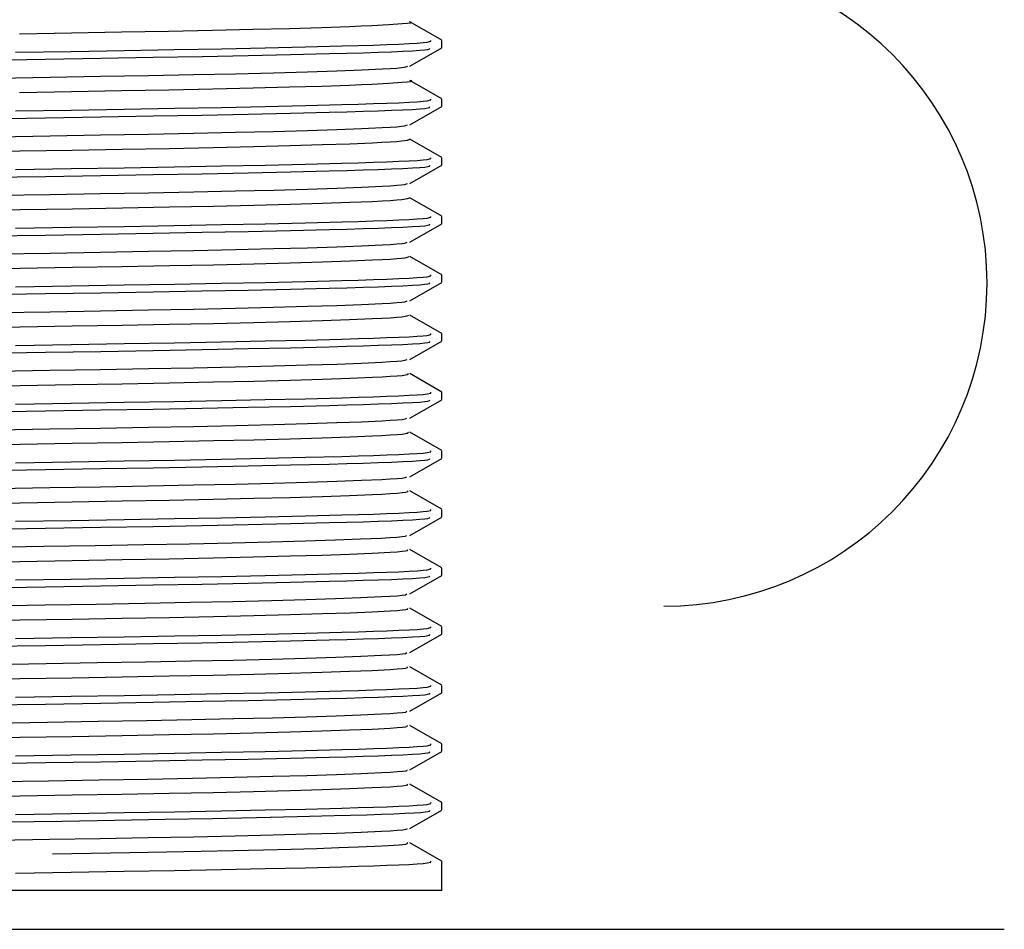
# Model space of a CAD drawing. Header units: millimetres. Extents: x 262469 to 275208, y -32539 to 9411.
# Tile 167 of 256: x 267758 to 267768, y -13872 to -13863. Entities that reach past the tile are written whole.
import ezdxf

# ---------------------------------------------------------------- set-up
doc = ezdxf.new("R2010")
doc.units = ezdxf.units.MM
doc.header["$LTSCALE"] = 100
doc.layers.add('$ IE_TELETECHNIKA', color=5, linetype='Continuous', lineweight=30)

msp = doc.modelspace()

# ---------------------------------------------------------------- linework, layer by layer
at = {"layer": '$ IE_TELETECHNIKA', "color": 7, "linetype": 'Continuous'}
for p, q in [((267762.4528, -13863.5414), (267762.1459, -13863.3641)), ((267762.1457, -13863.7937), (267762.4527, -13863.6164)), ((267762.4546, -13863.6145), (267762.4546, -13863.5436)), ((267762.4528, -13864.1083), (267762.1457, -13863.931)), ((267762.1457, -13864.3606), (267762.4527, -13864.1833)), ((267762.4546, -13864.1814), (267762.4546, -13864.1105)), ((267762.4528, -13864.6753), (267762.1458, -13864.498)), ((267762.1457, -13864.9276), (267762.4527, -13864.7503)), ((267762.4546, -13864.7484), (267762.4546, -13864.6775)), ((267762.4528, -13865.2423), (267762.1458, -13865.065)), ((267762.4546, -13865.3154), (267762.4546, -13865.2445)), ((267762.1457, -13865.4946), (267762.4527, -13865.3173)), ((267762.4528, -13865.8092), (267762.1458, -13865.632)), ((267762.4546, -13865.8823), (267762.4546, -13865.8114)), ((267762.1457, -13866.0615), (267762.4527, -13865.8842)), ((267762.4528, -13866.3762), (267762.1459, -13866.199)), ((267762.4546, -13866.4493), (267762.4546, -13866.3784)), ((267762.1457, -13866.6285), (267762.4527, -13866.4512)), ((267762.4528, -13866.9432), (267762.1458, -13866.7658)), ((267762.4546, -13867.0162), (267762.4546, -13866.9454)), ((267762.1457, -13867.1955), (267762.4527, -13867.0182)), ((267762.4528, -13867.5101), (267762.1458, -13867.3328)), ((267762.4546, -13867.5832), (267762.4546, -13867.5123)), ((267762.1457, -13867.7624), (267762.4527, -13867.5851)), ((267762.4528, -13868.0771), (267762.1458, -13867.8998)), ((267762.4546, -13868.1502), (267762.4546, -13868.0793)), ((267762.1457, -13868.3294), (267762.4527, -13868.1521)), ((267762.4528, -13868.6441), (267762.1459, -13868.4668)), ((267762.4546, -13868.7171), (267762.4546, -13868.6463)), ((267762.1457, -13868.8963), (267762.4527, -13868.7191)), ((267762.4528, -13869.211), (267762.1457, -13869.0337)), ((267762.4546, -13869.2841), (267762.4546, -13869.2132)), ((267762.1457, -13869.4633), (267762.4527, -13869.286)), ((267762.4528, -13869.778), (267762.1458, -13869.6007)), ((267762.4546, -13869.8511), (267762.4546, -13869.7802)), ((267762.1457, -13870.0303), (267762.4527, -13869.853)), ((267762.4528, -13870.3449), (267762.1458, -13870.1677)), ((267762.4546, -13870.418), (267762.4546, -13870.3472)), ((267762.1457, -13870.5972), (267762.4527, -13870.42)), ((267762.4528, -13870.9119), (267762.1458, -13870.7346)), ((267762.4546, -13870.985), (267762.4546, -13870.9141)), ((267762.1457, -13871.1642), (267762.4527, -13870.9869)), ((267762.4528, -13871.4789), (267762.1459, -13871.3016)), ((267762.4546, -13871.7644), (267762.4546, -13871.4811)), ((267762.4546, -13871.7644), (267750.8296, -13871.7644)), ((267752.8921, -13872.1394), (267767.8921, -13872.1394))]:
    msp.add_line(p, q, dxfattribs=at)
for points in [[(267758.3703, -13863.4783), (267758.874, -13863.4697), (267759.3563, -13863.4614), (267759.8125, -13863.4531), (267760.2381, -13863.4446), (267760.6288, -13863.4357), (267760.9817, -13863.4266), (267761.2939, -13863.4174), (267761.5605, -13863.4081), (267761.6748, -13863.4035), (267761.7759, -13863.3989), (267761.9424, -13863.3898), (267762.0704, -13863.381), (267762.1195, -13863.3768), (267762.1517, -13863.3726), (267762.1607, -13863.3684), (267762.1406, -13863.3642)], [(267758.0693, -13863.7331), (267758.6238, -13863.7241), (267759.1572, -13863.7153), (267759.6632, -13863.7066), (267760.1384, -13863.6979), (267760.5813, -13863.6892), (267760.9904, -13863.6803), (267761.3639, -13863.6711), (267761.5351, -13863.6664), (267761.6939, -13863.6617), (267761.8384, -13863.657), (267761.9671, -13863.6522), (267762.0783, -13863.6475), (267762.1703, -13863.6429), (267762.2413, -13863.6383), (267762.2902, -13863.6339), (267762.3195, -13863.6295), (267762.3341, -13863.6252), (267762.3388, -13863.6167)], [(267758.3328, -13863.658), (267758.8696, -13863.6492), (267759.3833, -13863.6406), (267759.8688, -13863.632), (267760.3238, -13863.6235), (267760.7466, -13863.6149), (267761.1354, -13863.606), (267761.4871, -13863.5969), (267761.6462, -13863.5922), (267761.7922, -13863.5876), (267761.9237, -13863.5829), (267762.0391, -13863.5783), (267762.137, -13863.5737), (267762.216, -13863.5691), (267762.2746, -13863.5647), (267762.3134, -13863.5604), (267762.3467, -13863.5519), (267762.348, -13863.5436)], [(267758.1602, -13863.9072), (267758.6675, -13863.8985), (267759.1557, -13863.8901), (267759.6199, -13863.8819), (267760.0559, -13863.8736), (267760.4599, -13863.8649), (267760.8277, -13863.856), (267761.1551, -13863.8468), (267761.4391, -13863.8377), (267761.68, -13863.8285), (267761.8767, -13863.8194), (267761.9552, -13863.8149), (267762.0181, -13863.8105), (267762.0636, -13863.8062), (267762.0932, -13863.802), (267762.1251, -13863.7937)], [(267758.3716, -13864.0453), (267758.8754, -13864.0367), (267759.3577, -13864.0283), (267759.814, -13864.02), (267760.2396, -13864.0115), (267760.6303, -13864.0027), (267760.983, -13863.9935), (267761.2951, -13863.9843), (267761.5617, -13863.975), (267761.6761, -13863.9704), (267761.777, -13863.9658), (267761.9428, -13863.9567), (267762.07, -13863.9479), (267762.1194, -13863.9437), (267762.1526, -13863.9396), (267762.1628, -13863.9354), (267762.1436, -13863.9312)], [(267758.0693, -13864.3), (267758.6238, -13864.2911), (267759.1572, -13864.2823), (267759.6632, -13864.2736), (267760.1385, -13864.2649), (267760.5813, -13864.2562), (267760.9904, -13864.2473), (267761.3639, -13864.2381), (267761.5351, -13864.2334), (267761.6939, -13864.2287), (267761.8384, -13864.2239), (267761.9671, -13864.2192), (267762.0783, -13864.2145), (267762.1703, -13864.2098), (267762.2413, -13864.2053), (267762.2902, -13864.2008), (267762.3195, -13864.1965), (267762.3341, -13864.1922), (267762.3388, -13864.1837)], [(267758.3328, -13864.2249), (267758.8696, -13864.2162), (267759.3833, -13864.2075), (267759.8688, -13864.199), (267760.3238, -13864.1905), (267760.7466, -13864.1818), (267761.1354, -13864.173), (267761.4871, -13864.1639), (267761.6462, -13864.1592), (267761.7922, -13864.1545), (267761.9237, -13864.1499), (267762.0391, -13864.1452), (267762.137, -13864.1406), (267762.216, -13864.1361), (267762.2746, -13864.1317), (267762.3134, -13864.1273), (267762.3467, -13864.1189), (267762.348, -13864.1105)], [(267758.1599, -13864.4741), (267758.6672, -13864.4655), (267759.1553, -13864.4571), (267759.6196, -13864.4489), (267760.0556, -13864.4405), (267760.4596, -13864.4319), (267760.8275, -13864.423), (267761.1549, -13864.4138), (267761.4388, -13864.4046), (267761.6796, -13864.3954), (267761.8766, -13864.3863), (267761.9554, -13864.3818), (267762.0187, -13864.3774), (267762.0646, -13864.3731), (267762.0937, -13864.3689), (267762.1232, -13864.3607)], [(267757.8559, -13864.6211), (267758.3766, -13864.6122), (267758.8806, -13864.6036), (267759.363, -13864.5952), (267759.8191, -13864.5869), (267760.2447, -13864.5784), (267760.6357, -13864.5695), (267760.9881, -13864.5604), (267761.2979, -13864.5511), (267761.5632, -13864.5418), (267761.7833, -13864.5326), (267761.8755, -13864.528), (267761.9543, -13864.5235), (267762.0185, -13864.5191), (267762.0669, -13864.5147), (267762.1218, -13864.5063), (267762.1457, -13864.498)], [(267758.0693, -13864.867), (267758.6238, -13864.858), (267759.1572, -13864.8492), (267759.6632, -13864.8405), (267760.1384, -13864.8319), (267760.5813, -13864.8231), (267760.9904, -13864.8142), (267761.3639, -13864.8051), (267761.5351, -13864.8004), (267761.6939, -13864.7956), (267761.8384, -13864.7909), (267761.9671, -13864.7862), (267762.0783, -13864.7815), (267762.1703, -13864.7768), (267762.2413, -13864.7723), (267762.2902, -13864.7678), (267762.3195, -13864.7634), (267762.3341, -13864.7591), (267762.3388, -13864.7507)], [(267758.3328, -13864.7919), (267758.8696, -13864.7831), (267759.3833, -13864.7745), (267759.8688, -13864.766), (267760.3238, -13864.7574), (267760.7466, -13864.7488), (267761.1354, -13864.7399), (267761.4871, -13864.7308), (267761.6462, -13864.7262), (267761.7922, -13864.7215), (267761.9237, -13864.7168), (267762.0391, -13864.7122), (267762.137, -13864.7076), (267762.216, -13864.7031), (267762.2746, -13864.6986), (267762.3134, -13864.6943), (267762.3467, -13864.6858), (267762.348, -13864.6775)], [(267758.1596, -13865.0411), (267758.6669, -13865.0325), (267759.155, -13865.0241), (267759.6193, -13865.0158), (267760.0553, -13865.0075), (267760.4593, -13864.9989), (267760.8273, -13864.9899), (267761.1548, -13864.9808), (267761.4386, -13864.9716), (267761.6792, -13864.9624), (267761.8764, -13864.9533), (267761.9556, -13864.9488), (267762.0193, -13864.9444), (267762.0656, -13864.9401), (267762.0944, -13864.9359), (267762.1215, -13864.9277)], [(267757.8591, -13865.188), (267758.3797, -13865.1791), (267758.8835, -13865.1705), (267759.3658, -13865.1622), (267759.8217, -13865.1538), (267760.2471, -13865.1453), (267760.6379, -13865.1364), (267760.9901, -13865.1273), (267761.2996, -13865.118), (267761.5645, -13865.1088), (267761.7843, -13865.0995), (267761.8765, -13865.095), (267761.9553, -13865.0904), (267762.0196, -13865.086), (267762.068, -13865.0816), (267762.1214, -13865.0732), (267762.1424, -13865.0649)], [(267758.3328, -13865.3588), (267758.8696, -13865.3501), (267759.3833, -13865.3415), (267759.8688, -13865.3329), (267760.3238, -13865.3244), (267760.7466, -13865.3158), (267761.1354, -13865.3069), (267761.4871, -13865.2978), (267761.6462, -13865.2931), (267761.7922, -13865.2885), (267761.9237, -13865.2838), (267762.0391, -13865.2792), (267762.137, -13865.2746), (267762.216, -13865.27), (267762.2746, -13865.2656), (267762.3134, -13865.2613), (267762.3467, -13865.2528), (267762.348, -13865.2445)], [(267758.0693, -13865.434), (267758.6238, -13865.425), (267759.1572, -13865.4162), (267759.6632, -13865.4075), (267760.1384, -13865.3988), (267760.5813, -13865.3901), (267760.9904, -13865.3812), (267761.3639, -13865.372), (267761.5351, -13865.3673), (267761.6939, -13865.3626), (267761.8384, -13865.3578), (267761.9671, -13865.3531), (267762.0783, -13865.3484), (267762.1703, -13865.3438), (267762.2413, -13865.3392), (267762.2902, -13865.3347), (267762.3195, -13865.3304), (267762.3341, -13865.3261), (267762.3388, -13865.3176)], [(267758.1593, -13865.608), (267758.6666, -13865.5994), (267759.1547, -13865.5911), (267759.619, -13865.5828), (267760.055, -13865.5745), (267760.459, -13865.5658), (267760.827, -13865.5569), (267761.1546, -13865.5478), (267761.4383, -13865.5386), (267761.6787, -13865.5294), (267761.8761, -13865.5203), (267761.9557, -13865.5158), (267762.0199, -13865.5114), (267762.0667, -13865.507), (267762.0953, -13865.5028), (267762.12, -13865.4946)], [(267757.8577, -13865.7549), (267758.3784, -13865.746), (267758.8823, -13865.7375), (267759.3646, -13865.7291), (267759.8206, -13865.7208), (267760.246, -13865.7123), (267760.637, -13865.7034), (267760.9893, -13865.6943), (267761.299, -13865.685), (267761.5638, -13865.6757), (267761.7837, -13865.6665), (267761.876, -13865.6619), (267761.9552, -13865.6574), (267762.0198, -13865.653), (267762.0685, -13865.6486), (267762.101, -13865.6443), (267762.1208, -13865.6401), (267762.1391, -13865.6319)], [(267758.3328, -13865.9258), (267758.8696, -13865.9171), (267759.3833, -13865.9084), (267759.8688, -13865.8999), (267760.3238, -13865.8914), (267760.7466, -13865.8827), (267761.1354, -13865.8739), (267761.4871, -13865.8647), (267761.6462, -13865.8601), (267761.7922, -13865.8554), (267761.9237, -13865.8508), (267762.0391, -13865.8461), (267762.137, -13865.8415), (267762.216, -13865.837), (267762.2746, -13865.8326), (267762.3134, -13865.8282), (267762.3467, -13865.8197), (267762.348, -13865.8114)], [(267758.0692, -13866.0009), (267758.6238, -13865.992), (267759.1572, -13865.9831), (267759.6632, -13865.9744), (267760.1384, -13865.9658), (267760.5813, -13865.9571), (267760.9904, -13865.9482), (267761.3639, -13865.939), (267761.5351, -13865.9343), (267761.6939, -13865.9296), (267761.8384, -13865.9248), (267761.9671, -13865.9201), (267762.0783, -13865.9154), (267762.1703, -13865.9107), (267762.2413, -13865.9062), (267762.2902, -13865.9017), (267762.3195, -13865.8974), (267762.3341, -13865.8931), (267762.3388, -13865.8846)], [(267758.159, -13866.175), (267758.6663, -13866.1664), (267759.1544, -13866.1581), (267759.6187, -13866.1498), (267760.0547, -13866.1414), (267760.4587, -13866.1328), (267760.8268, -13866.1239), (267761.1545, -13866.1147), (267761.4381, -13866.1055), (267761.6783, -13866.0964), (267761.8758, -13866.0872), (267761.9558, -13866.0827), (267762.0205, -13866.0783), (267762.0677, -13866.074), (267762.0963, -13866.0698), (267762.1187, -13866.0616)], [(267757.8563, -13866.3219), (267758.377, -13866.313), (267758.8809, -13866.3045), (267759.3633, -13866.2962), (267759.8193, -13866.2878), (267760.2449, -13866.2792), (267760.6359, -13866.2704), (267760.9884, -13866.2613), (267761.2982, -13866.252), (267761.563, -13866.2427), (267761.7829, -13866.2335), (267761.8755, -13866.2289), (267761.9549, -13866.2244), (267762.0199, -13866.2199), (267762.0689, -13866.2156), (267762.1013, -13866.2113), (267762.1203, -13866.2071), (267762.1359, -13866.1989)], [(267758.3328, -13866.4928), (267758.8696, -13866.484), (267759.3833, -13866.4754), (267759.8688, -13866.4669), (267760.3238, -13866.4583), (267760.7466, -13866.4497), (267761.1354, -13866.4408), (267761.4871, -13866.4317), (267761.6462, -13866.4271), (267761.7922, -13866.4224), (267761.9237, -13866.4177), (267762.0391, -13866.4131), (267762.137, -13866.4085), (267762.216, -13866.404), (267762.2746, -13866.3995), (267762.3134, -13866.3952), (267762.3467, -13866.3867), (267762.348, -13866.3784)], [(267758.0693, -13866.5679), (267758.6238, -13866.5589), (267759.1572, -13866.5501), (267759.6632, -13866.5414), (267760.1384, -13866.5327), (267760.5813, -13866.524), (267760.9904, -13866.5151), (267761.3639, -13866.5059), (267761.5351, -13866.5013), (267761.6939, -13866.4965), (267761.8384, -13866.4918), (267761.9671, -13866.487), (267762.0783, -13866.4823), (267762.1703, -13866.4777), (267762.2413, -13866.4731), (267762.2902, -13866.4687), (267762.3195, -13866.4643), (267762.3341, -13866.46), (267762.3388, -13866.4516)], [(267758.1587, -13866.742), (267758.666, -13866.7334), (267759.1542, -13866.725), (267759.6184, -13866.7168), (267760.0544, -13866.7084), (267760.4584, -13866.6998), (267760.8266, -13866.6908), (267761.1543, -13866.6817), (267761.438, -13866.6725), (267761.6779, -13866.6633), (267761.8754, -13866.6542), (267761.9558, -13866.6497), (267762.021, -13866.6453), (267762.0688, -13866.641), (267762.0975, -13866.6368), (267762.1176, -13866.6286)], [(267757.8574, -13866.8889), (267758.3782, -13866.88), (267758.8822, -13866.8714), (267759.3647, -13866.8631), (267759.8207, -13866.8547), (267760.2463, -13866.8462), (267760.6373, -13866.8373), (267760.9897, -13866.8282), (267761.2995, -13866.8189), (267761.5641, -13866.8097), (267761.7836, -13866.8004), (267761.8762, -13866.7959), (267761.9558, -13866.7913), (267762.0209, -13866.7869), (267762.0701, -13866.7825), (267762.1023, -13866.7782), (267762.1204, -13866.774), (267762.1332, -13866.7658)], [(267758.3328, -13867.0597), (267758.8696, -13867.051), (267759.3833, -13867.0424), (267759.8688, -13867.0338), (267760.3238, -13867.0253), (267760.7466, -13867.0167), (267761.1354, -13867.0078), (267761.4871, -13866.9987), (267761.6462, -13866.994), (267761.7922, -13866.9894), (267761.9237, -13866.9847), (267762.0391, -13866.98), (267762.137, -13866.9754), (267762.216, -13866.9709), (267762.2746, -13866.9665), (267762.3134, -13866.9621), (267762.3467, -13866.9537), (267762.348, -13866.9454)], [(267758.0692, -13867.1349), (267758.6238, -13867.1259), (267759.1571, -13867.1171), (267759.6632, -13867.1084), (267760.1384, -13867.0997), (267760.5813, -13867.091), (267760.9904, -13867.0821), (267761.3639, -13867.0729), (267761.5351, -13867.0682), (267761.6939, -13867.0635), (267761.8384, -13867.0587), (267761.9671, -13867.054), (267762.0783, -13867.0493), (267762.1703, -13867.0447), (267762.2413, -13867.0401), (267762.2902, -13867.0356), (267762.3195, -13867.0313), (267762.3341, -13867.027), (267762.3388, -13867.0185)], [(267758.1584, -13867.3089), (267758.6657, -13867.3003), (267759.1539, -13867.292), (267759.6181, -13867.2838), (267760.0541, -13867.2754), (267760.4582, -13867.2667), (267760.8263, -13867.2578), (267761.1542, -13867.2487), (267761.4378, -13867.2395), (267761.6775, -13867.2303), (267761.875, -13867.2212), (267761.9558, -13867.2167), (267762.0215, -13867.2123), (267762.0698, -13867.2079), (267762.0987, -13867.2037), (267762.1168, -13867.1955)], [(267757.8558, -13867.4559), (267758.3767, -13867.4469), (267758.8808, -13867.4384), (267759.3633, -13867.4301), (267759.8195, -13867.4217), (267760.2451, -13867.4132), (267760.6362, -13867.4043), (267760.9888, -13867.3952), (267761.2987, -13867.3859), (267761.5633, -13867.3767), (267761.7829, -13867.3674), (267761.8756, -13867.3629), (267761.9555, -13867.3583), (267762.021, -13867.3539), (267762.0705, -13867.3495), (267762.1029, -13867.3452), (267762.1204, -13867.341), (267762.1305, -13867.3328)], [(267758.3328, -13867.6267), (267758.8696, -13867.618), (267759.3833, -13867.6093), (267759.8688, -13867.6008), (267760.3238, -13867.5923), (267760.7466, -13867.5836), (267761.1354, -13867.5748), (267761.4871, -13867.5656), (267761.6462, -13867.561), (267761.7922, -13867.5563), (267761.9237, -13867.5517), (267762.0391, -13867.547), (267762.137, -13867.5424), (267762.216, -13867.5379), (267762.2746, -13867.5335), (267762.3134, -13867.5291), (267762.3467, -13867.5206), (267762.348, -13867.5123)], [(267758.0693, -13867.7018), (267758.6238, -13867.6929), (267759.1572, -13867.684), (267759.6632, -13867.6753), (267760.1384, -13867.6667), (267760.5813, -13867.658), (267760.9904, -13867.6491), (267761.3639, -13867.6399), (267761.5351, -13867.6352), (267761.6939, -13867.6304), (267761.8384, -13867.6257), (267761.9671, -13867.621), (267762.0783, -13867.6163), (267762.1703, -13867.6116), (267762.2413, -13867.6071), (267762.2902, -13867.6026), (267762.3195, -13867.5982), (267762.3341, -13867.594), (267762.3388, -13867.5855)], [(267758.1582, -13867.8759), (267758.6655, -13867.8673), (267759.1536, -13867.859), (267759.6179, -13867.8507), (267760.0539, -13867.8424), (267760.4579, -13867.8337), (267760.8261, -13867.8248), (267761.154, -13867.8157), (267761.4376, -13867.8065), (267761.6771, -13867.7973), (267761.8745, -13867.7882), (267761.9557, -13867.7837), (267762.0219, -13867.7793), (267762.0709, -13867.7749), (267762.1001, -13867.7707), (267762.1162, -13867.7625)], [(267757.8566, -13868.0228), (267758.3773, -13868.0139), (267758.8813, -13868.0054), (267759.3636, -13867.9971), (267759.8197, -13867.9887), (267760.2452, -13867.9801), (267760.6362, -13867.9713), (267760.9887, -13867.9622), (267761.2986, -13867.9529), (267761.563, -13867.9436), (267761.7824, -13867.9344), (267761.8752, -13867.9298), (267761.9554, -13867.9253), (267762.0212, -13867.9208), (267762.0711, -13867.9165), (267762.1036, -13867.9122), (267762.1205, -13867.908), (267762.1281, -13867.8998)], [(267758.3328, -13868.1937), (267758.8696, -13868.1849), (267759.3833, -13868.1763), (267759.8688, -13868.1677), (267760.3238, -13868.1592), (267760.7466, -13868.1506), (267761.1354, -13868.1417), (267761.4871, -13868.1326), (267761.6462, -13868.128), (267761.7922, -13868.1233), (267761.9237, -13868.1186), (267762.0391, -13868.114), (267762.137, -13868.1094), (267762.216, -13868.1049), (267762.2746, -13868.1004), (267762.3134, -13868.0961), (267762.3467, -13868.0876), (267762.348, -13868.0793)], [(267758.0693, -13868.2688), (267758.6238, -13868.2598), (267759.1572, -13868.251), (267759.6632, -13868.2423), (267760.1385, -13868.2336), (267760.5813, -13868.2249), (267760.9904, -13868.216), (267761.3639, -13868.2068), (267761.5351, -13868.2021), (267761.6939, -13868.1974), (267761.8384, -13868.1927), (267761.9671, -13868.1879), (267762.0783, -13868.1832), (267762.1703, -13868.1786), (267762.2413, -13868.174), (267762.2902, -13868.1696), (267762.3195, -13868.1652), (267762.3341, -13868.1609), (267762.3388, -13868.1525)], [(267758.0915, -13868.444), (267758.6059, -13868.4352), (267759.1013, -13868.4268), (267759.5729, -13868.4185), (267760.016, -13868.4101), (267760.4269, -13868.4014), (267760.8016, -13868.3924), (267761.1356, -13868.3832), (267761.4246, -13868.3739), (267761.668, -13868.3646), (267761.8688, -13868.3554), (267761.9518, -13868.3509), (267762.02, -13868.3464), (267762.0707, -13868.342), (267762.1012, -13868.3377), (267762.1158, -13868.3295)], [(267757.855, -13868.5898), (267758.3757, -13868.5809), (267758.8797, -13868.5723), (267759.3622, -13868.5641), (267759.8183, -13868.5557), (267760.2439, -13868.5471), (267760.635, -13868.5383), (267760.9877, -13868.5291), (267761.2978, -13868.5199), (267761.5622, -13868.5106), (267761.7816, -13868.5014), (267761.9549, -13868.4923), (267762.0212, -13868.4878), (267762.0716, -13868.4834), (267762.1044, -13868.4792), (267762.1208, -13868.475), (267762.1258, -13868.4668)], [(267758.3328, -13868.7606), (267758.8696, -13868.7519), (267759.3833, -13868.7433), (267759.8688, -13868.7347), (267760.3238, -13868.7262), (267760.7466, -13868.7176), (267761.1354, -13868.7087), (267761.4871, -13868.6996), (267761.6462, -13868.6949), (267761.7922, -13868.6902), (267761.9237, -13868.6856), (267762.0391, -13868.6809), (267762.137, -13868.6763), (267762.216, -13868.6718), (267762.2746, -13868.6674), (267762.3134, -13868.663), (267762.3467, -13868.6546), (267762.348, -13868.6463)], [(267758.0693, -13868.8357), (267758.6238, -13868.8268), (267759.1572, -13868.818), (267759.6632, -13868.8093), (267760.1384, -13868.8006), (267760.5813, -13868.7919), (267760.9904, -13868.783), (267761.3639, -13868.7738), (267761.5351, -13868.7691), (267761.6939, -13868.7644), (267761.8384, -13868.7596), (267761.9671, -13868.7549), (267762.0783, -13868.7502), (267762.1703, -13868.7456), (267762.2413, -13868.741), (267762.2902, -13868.7365), (267762.3195, -13868.7322), (267762.3341, -13868.7279), (267762.3388, -13868.7194)], [(267758.1046, -13869.0107), (267758.6176, -13869.002), (267759.1115, -13868.9936), (267759.5816, -13868.9854), (267760.0233, -13868.9769), (267760.4328, -13868.9682), (267760.8062, -13868.9592), (267761.1392, -13868.95), (267761.4271, -13868.9408), (267761.6694, -13868.9315), (267761.8693, -13868.9223), (267761.9523, -13868.9178), (267762.0208, -13868.9133), (267762.0719, -13868.909), (267762.1029, -13868.9047), (267762.1156, -13868.8964)], [(267757.8561, -13869.1568), (267758.3769, -13869.1478), (267758.881, -13869.1393), (267759.3635, -13869.131), (267759.8196, -13869.1227), (267760.2452, -13869.1141), (267760.6363, -13869.1052), (267760.989, -13869.0961), (267761.299, -13869.0868), (267761.5632, -13869.0775), (267761.7822, -13869.0683), (267761.9556, -13869.0592), (267762.0221, -13869.0547), (267762.0727, -13869.0504), (267762.1056, -13869.0461), (267762.1215, -13869.0419), (267762.1239, -13869.0337)], [(267758.3328, -13869.3276), (267758.8696, -13869.3188), (267759.3833, -13869.3102), (267759.8688, -13869.3017), (267760.3238, -13869.2932), (267760.7466, -13869.2845), (267761.1354, -13869.2757), (267761.4871, -13869.2665), (267761.6462, -13869.2619), (267761.7922, -13869.2572), (267761.9237, -13869.2526), (267762.0391, -13869.2479), (267762.137, -13869.2433), (267762.216, -13869.2388), (267762.2746, -13869.2343), (267762.3134, -13869.23), (267762.3467, -13869.2215), (267762.348, -13869.2132)], [(267758.0693, -13869.4027), (267758.6238, -13869.3938), (267759.1572, -13869.3849), (267759.6632, -13869.3762), (267760.1384, -13869.3676), (267760.5813, -13869.3589), (267760.9904, -13869.35), (267761.3639, -13869.3408), (267761.5351, -13869.3361), (267761.6939, -13869.3313), (267761.8384, -13869.3266), (267761.9671, -13869.3219), (267762.0783, -13869.3172), (267762.1703, -13869.3125), (267762.2413, -13869.308), (267762.2902, -13869.3035), (267762.3195, -13869.2991), (267762.3341, -13869.2948), (267762.3388, -13869.2864)], [(267758.1177, -13869.5775), (267758.6292, -13869.5687), (267759.1217, -13869.5604), (267759.5903, -13869.5522), (267760.0306, -13869.5437), (267760.4387, -13869.535), (267760.8108, -13869.5261), (267761.1427, -13869.5169), (267761.4296, -13869.5076), (267761.6708, -13869.4984), (267761.8697, -13869.4893), (267761.9527, -13869.4847), (267762.0215, -13869.4803), (267762.0731, -13869.4759), (267762.1045, -13869.4716), (267762.1156, -13869.4634)], [(267757.8546, -13869.7237), (267758.3755, -13869.7148), (267758.8797, -13869.7063), (267759.3622, -13869.698), (267759.8185, -13869.6896), (267760.2441, -13869.6811), (267760.6354, -13869.6722), (267760.9882, -13869.6631), (267761.2984, -13869.6538), (267761.5626, -13869.6445), (267761.7815, -13869.6353), (267761.9551, -13869.6262), (267762.0221, -13869.6217), (267762.0732, -13869.6173), (267762.1066, -13869.6131), (267762.1221, -13869.6089), (267762.1221, -13869.6007)], [(267758.3328, -13869.8946), (267758.8696, -13869.8858), (267759.3833, -13869.8772), (267759.8688, -13869.8686), (267760.3238, -13869.8601), (267760.7466, -13869.8515), (267761.1354, -13869.8426), (267761.4871, -13869.8335), (267761.6462, -13869.8288), (267761.7922, -13869.8242), (267761.9237, -13869.8195), (267762.0391, -13869.8149), (267762.137, -13869.8103), (267762.216, -13869.8058), (267762.2746, -13869.8013), (267762.3134, -13869.797), (267762.3467, -13869.7885), (267762.348, -13869.7802)], [(267758.0692, -13869.9697), (267758.6238, -13869.9607), (267759.1572, -13869.9519), (267759.6632, -13869.9432), (267760.1384, -13869.9345), (267760.5813, -13869.9258), (267760.9904, -13869.9169), (267761.3639, -13869.9077), (267761.5351, -13869.903), (267761.6939, -13869.8983), (267761.8384, -13869.8936), (267761.9671, -13869.8888), (267762.0783, -13869.8841), (267762.1703, -13869.8795), (267762.2413, -13869.8749), (267762.2902, -13869.8705), (267762.3195, -13869.8661), (267762.3341, -13869.8618), (267762.3388, -13869.8534)], [(267758.1307, -13870.1442), (267758.6408, -13870.1355), (267759.1318, -13870.1272), (267759.599, -13870.119), (267760.0379, -13870.1106), (267760.4446, -13870.1019), (267760.8155, -13870.0929), (267761.1462, -13870.0837), (267761.4321, -13870.0745), (267761.6722, -13870.0653), (267761.8701, -13870.0562), (267761.9531, -13870.0517), (267762.0221, -13870.0472), (267762.0742, -13870.0428), (267762.1062, -13870.0386), (267762.1159, -13870.0303)], [(267757.8551, -13870.2907), (267758.3758, -13870.2818), (267758.8798, -13870.2732), (267759.3622, -13870.265), (267759.8184, -13870.2566), (267760.2439, -13870.248), (267760.635, -13870.2391), (267760.9878, -13870.23), (267761.2981, -13870.2208), (267761.5622, -13870.2115), (267761.7809, -13870.2023), (267761.9547, -13870.1932), (267762.0221, -13870.1887), (267762.0737, -13870.1843), (267762.1075, -13870.18), (267762.1229, -13870.1758), (267762.1205, -13870.1676)], [(267758.3328, -13870.4615), (267758.8696, -13870.4528), (267759.3833, -13870.4441), (267759.8688, -13870.4356), (267760.3238, -13870.4271), (267760.7466, -13870.4185), (267761.1354, -13870.4096), (267761.4871, -13870.4005), (267761.6462, -13870.3958), (267761.7922, -13870.3911), (267761.9237, -13870.3865), (267762.0391, -13870.3818), (267762.137, -13870.3772), (267762.216, -13870.3727), (267762.2746, -13870.3683), (267762.3134, -13870.3639), (267762.3467, -13870.3555), (267762.348, -13870.3472)], [(267758.0693, -13870.5366), (267758.6238, -13870.5277), (267759.1572, -13870.5189), (267759.6632, -13870.5102), (267760.1384, -13870.5015), (267760.5813, -13870.4928), (267760.9904, -13870.4839), (267761.3639, -13870.4747), (267761.5351, -13870.47), (267761.6939, -13870.4653), (267761.8384, -13870.4605), (267761.9671, -13870.4558), (267762.0783, -13870.4511), (267762.1703, -13870.4464), (267762.2413, -13870.4419), (267762.2902, -13870.4374), (267762.3195, -13870.4331), (267762.3341, -13870.4288), (267762.3388, -13870.4203)], [(267758.1437, -13870.711), (267758.6524, -13870.7023), (267759.142, -13870.694), (267759.6077, -13870.6858), (267760.0451, -13870.6774), (267760.4504, -13870.6687), (267760.8201, -13870.6597), (267761.1497, -13870.6506), (267761.4346, -13870.6414), (267761.6736, -13870.6322), (267761.8705, -13870.6231), (267761.9534, -13870.6186), (267762.0227, -13870.6142), (267762.0753, -13870.6098), (267762.1079, -13870.6055), (267762.1188, -13870.6014), (267762.1164, -13870.5973)], [(267757.854, -13870.8577), (267758.3748, -13870.8487), (267758.8789, -13870.8402), (267759.3614, -13870.8319), (267759.8176, -13870.8236), (267760.2431, -13870.815), (267760.6343, -13870.8061), (267760.9872, -13870.797), (267761.2976, -13870.7878), (267761.5618, -13870.7785), (267761.7803, -13870.7693), (267761.9543, -13870.7602), (267762.022, -13870.7557), (267762.0742, -13870.7513), (267762.1085, -13870.747), (267762.1239, -13870.7428), (267762.1191, -13870.7346)], [(267758.3328, -13871.0285), (267758.8696, -13871.0197), (267759.3833, -13871.0111), (267759.8688, -13871.0026), (267760.3238, -13870.9941), (267760.7466, -13870.9854), (267761.1354, -13870.9766), (267761.4871, -13870.9674), (267761.6462, -13870.9628), (267761.7922, -13870.9581), (267761.9237, -13870.9534), (267762.0391, -13870.9488), (267762.137, -13870.9442), (267762.216, -13870.9397), (267762.2746, -13870.9352), (267762.3134, -13870.9309), (267762.3467, -13870.9224), (267762.348, -13870.9141)], [(267758.2452, -13871.1008), (267758.7806, -13871.0921), (267759.2942, -13871.0835), (267759.7806, -13871.075), (267760.2372, -13871.0666), (267760.6628, -13871.058), (267761.056, -13871.0493), (267761.4146, -13871.0403), (267761.7301, -13871.0311), (267761.8678, -13871.0265), (267761.99, -13871.0218), (267762.0952, -13871.0173), (267762.1819, -13871.0127), (267762.2484, -13871.0083), (267762.2938, -13871.004), (267762.321, -13870.9997), (267762.3345, -13870.9955), (267762.3388, -13870.9873)], [(267758.1567, -13871.2777), (267758.664, -13871.269), (267759.1521, -13871.2608), (267759.6164, -13871.2526), (267760.0524, -13871.2442), (267760.4563, -13871.2355), (267760.8246, -13871.2266), (267761.1532, -13871.2175), (267761.4372, -13871.2083), (267761.675, -13871.1991), (267761.8709, -13871.19), (267761.9536, -13871.1855), (267762.0232, -13871.1811), (267762.0763, -13871.1767), (267762.1096, -13871.1725), (267762.1206, -13871.1683), (267762.1171, -13871.1642)], [(267758.691, -13871.4103), (267759.4382, -13871.3975), (267759.7928, -13871.391), (267760.1269, -13871.3844), (267760.4396, -13871.3776), (267760.7307, -13871.3707), (267760.9989, -13871.3636), (267761.2419, -13871.3565), (267761.4574, -13871.3493), (267761.6448, -13871.3421), (267761.8051, -13871.335), (267761.9392, -13871.328), (267762.0426, -13871.3211), (267762.107, -13871.3144), (267762.1265, -13871.3079), (267762.118, -13871.3016)], [(267758.3328, -13871.5954), (267758.8696, -13871.5867), (267759.3833, -13871.5781), (267759.8688, -13871.5695), (267760.3238, -13871.561), (267760.7466, -13871.5524), (267761.1354, -13871.5435), (267761.4871, -13871.5344), (267761.6462, -13871.5297), (267761.7922, -13871.5251), (267761.9237, -13871.5204), (267762.0391, -13871.5158), (267762.137, -13871.5112), (267762.216, -13871.5066), (267762.2746, -13871.5022), (267762.3134, -13871.4979), (267762.3467, -13871.4894), (267762.348, -13871.4811)]]:
    msp.add_lwpolyline(points, dxfattribs=at)
msp.add_arc((267764.6, -13865.8894), 3.125, 270, 90, dxfattribs=at)

doc.saveas('drawing.dxf')
